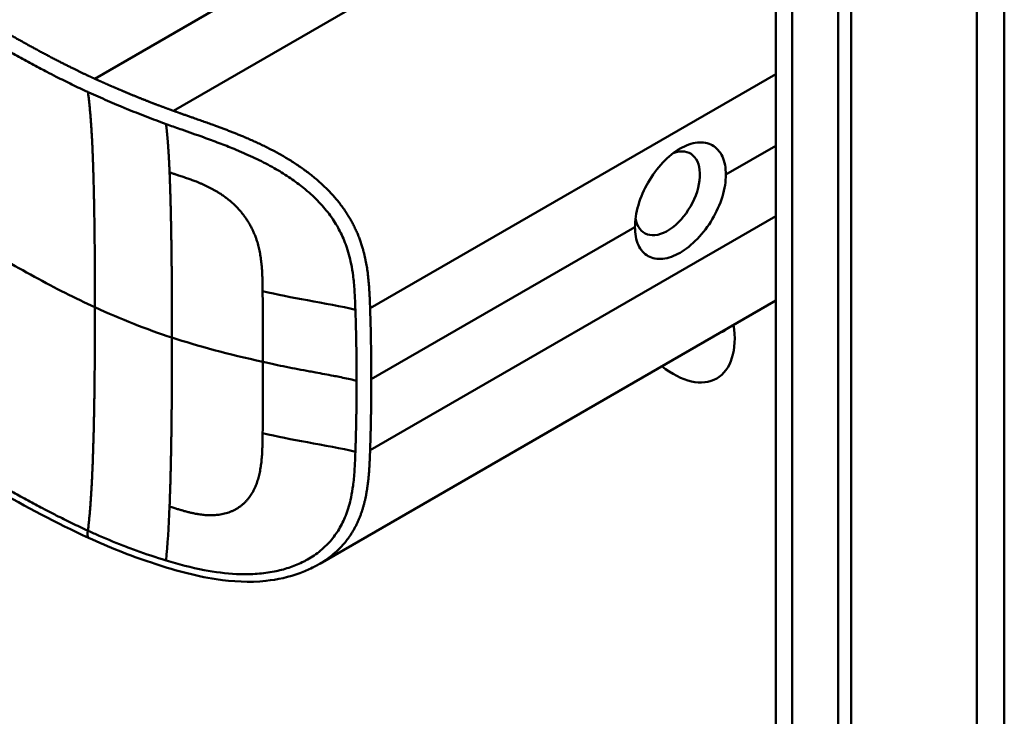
# Model space of a CAD drawing. Header units: millimetres. Extents: x 20 to 833, y 20 to 574.
# Tile 4 of 20: x 217 to 238, y 101 to 116. Entities that reach past the tile are written whole.
import ezdxf

# ---------------------------------------------------------------- set-up
doc = ezdxf.new("R2010")
doc.units = ezdxf.units.MM
doc.header["$LTSCALE"] = 2
doc.layers.add('Sichtbare Kanten(DIN)', color=7, linetype='Continuous', lineweight=50)
doc.layers.add('Sichtbare tangentiale Kanten(DIN)', color=7, linetype='Continuous', lineweight=50)

msp = doc.modelspace()

# ---------------------------------------------------------------- linework, layer by layer
at = {"layer": 'Sichtbare Kanten(DIN)'}
for p, q in [((232.892, 71.596), (232.892, 133.464)), ((234.508, 132.888), (234.508, 70.366)), ((234.233, 70.208), (234.233, 132.729)), ((223.086, 112.669), (223.086, 112.669)), ((232.892, 110.1), (223.124, 104.46))]:
    msp.add_line(p, q, dxfattribs=at)
for centre, major_axis, start_param, end_param in [((230.573, 112.396), (0.492, 0.852), 2.540385, 6.888941), ((230.698, 110.042), (0.93, -1.611), 5.310049, 7.256321), ((231.264, 110.368), (0.53, -0.918), 6.124253, 6.442118)]:
    msp.add_ellipse(centre, major_axis=major_axis, ratio=0.57735, start_param=start_param, end_param=end_param, dxfattribs=at)
for points, knots in [([(237.789, 136.73), (237.789, 125.843), (237.789, 114.957), (237.789, 94.334), (237.789, 84.598), (237.789, 74.862)], [0, 0, 0, 0, 10, 10, 18.943141, 18.943141, 18.943141, 18.943141]), ([(218.174, 105.014), (216.783, 105.653), (215.573, 106.412), (212.271, 108.335), (210.217, 109.531), (202.005, 114.313), (195.846, 117.9), (187.377, 122.831), (185.067, 124.176), (181.025, 126.531), (179.114, 127.455), (177.329, 128.897), (177.025, 129.197), (176.613, 129.754), (176.474, 130.005), (176.304, 130.473), (176.257, 130.689), (176.236, 131.011), (176.235, 131.113), (176.247, 131.296), (176.256, 131.373), (176.272, 131.473), (176.274, 131.482), (176.276, 131.495), (176.277, 131.5), (176.278, 131.507), (176.278, 131.51), (176.279, 131.514), (176.28, 131.516), (176.28, 131.518), (176.28, 131.518), (176.28, 131.519), (176.28, 131.52), (176.28, 131.521), (176.28, 131.521), (176.281, 131.522), (176.281, 131.522), (176.281, 131.523)], [0, 0, 0, 0, 1.330879, 1.330879, 3.517902, 3.517902, 10.078968, 10.078968, 12.539368, 12.539368, 14.385097, 14.385097, 14.827131, 14.827131, 15.157869, 15.157869, 15.425993, 15.425993, 15.548214, 15.548214, 15.639932, 15.639932, 15.648432, 15.648432, 15.652584, 15.652584, 15.654666, 15.654666, 15.655832, 15.655832, 15.656235, 15.656235, 15.656577, 15.656577, 15.657146, 15.657146, 15.657775, 15.657775, 15.657775, 15.657775]), ([(231.825, 112.798), (231.825, 112.939), (231.8, 113.075), (231.698, 113.294), (231.621, 113.376), (231.446, 113.474), (231.336, 113.497), (231.095, 113.472), (230.965, 113.425), (230.722, 113.285), (230.593, 113.182), (230.355, 112.93), (230.246, 112.781), (230.075, 112.482), (230, 112.312), (229.902, 111.978), (229.878, 111.814), (229.878, 111.673)], [-1.550092, -1.550092, -1.550092, -1.550092, -1.420561, -1.420561, -1.290997, -1.290997, -1.162206, -1.162206, -1.033415, -1.033415, -0.904355, -0.904355, -0.775296, -0.775296, -0.646001, -0.646001, -0.51674, -0.51674, -0.51674, -0.51674]), ([(231.825, 112.798), (231.825, 112.798), (231.825, 112.798), (231.825, 112.656), (231.8, 112.492), (231.698, 112.159), (231.621, 111.99), (231.446, 111.694), (231.336, 111.546), (231.095, 111.297), (230.965, 111.194), (230.844, 111.124), (230.722, 111.054), (230.593, 111.006), (230.355, 110.981), (230.246, 111.002), (230.075, 111.099), (230, 111.18), (229.902, 111.397), (229.878, 111.532), (229.878, 111.673), (229.878, 111.673), (229.878, 111.673)], [1.55009, 1.55009, 1.55009, 1.55009, 1.550123, 1.550123, 1.679687, 1.679687, 1.809251, 1.809251, 1.938041, 1.938041, 2.066832, 2.066832, 2.066832, 2.195892, 2.195892, 2.324951, 2.324951, 2.454246, 2.454246, 2.58354, 2.58354, 2.583573, 2.583573, 2.583573, 2.583573]), ([(223.124, 104.46), (223.123, 104.46), (223.121, 104.459), (223.118, 104.457), (223.117, 104.456), (223.112, 104.454), (223.11, 104.452), (223.101, 104.448), (223.096, 104.445), (223.079, 104.435), (223.068, 104.429), (223.027, 104.406), (222.997, 104.391), (222.88, 104.332), (222.792, 104.294), (222.468, 104.173), (222.221, 104.119), (221.621, 104.056), (221.26, 104.074), (220.431, 104.201), (219.964, 104.334), (219.052, 104.638), (218.601, 104.818), (218.174, 105.014)], [0, 0, 0, 0, 0.001294, 0.001294, 0.00269, 0.00269, 0.005129, 0.005129, 0.009712, 0.009712, 0.019866, 0.019866, 0.046471, 0.046471, 0.126297, 0.126297, 0.333994, 0.333994, 0.625513, 0.625513, 1.018787, 1.018787, 1.429049, 1.429049, 1.429049, 1.429049])]:
    msp.add_open_spline(points, degree=3, knots=knots, dxfattribs=at)
at = {"layer": 'Sichtbare tangentiale Kanten(DIN)'}
for p, q in [((233.243, 132.974), (233.243, 71.106)), ((231.223, 120.651), (219.989, 114.165)), ((221.468, 116.677), (218.306, 114.851)), ((232.892, 114.951), (224.204, 109.935)), ((231.825, 112.798), (232.892, 113.414)), ((232.892, 111.909), (224.204, 106.893)), ((224.229, 108.412), (229.878, 111.673)), ((221.902, 110.298), (221.902, 110.301)), ((221.902, 107.256), (221.902, 107.253)), ((218.157, 105.169), (218.159, 105.167))]:
    msp.add_line(p, q, dxfattribs=at)
for centre, major_axis, ratio, start_param, end_param in [((221.847, 108.535), (0.004, 3.508), 0.017337, 4.783225, 5.238941), ((221.847, 108.901), (0.002, -3.501), 0.017405, 1.081475, 1.537252)]:
    msp.add_ellipse(centre, major_axis=major_axis, ratio=ratio, start_param=start_param, end_param=end_param, dxfattribs=at)
for points, degree, knots in [([(218.306, 114.851), (218.306, 114.851), (218.302, 114.853), (218.23, 114.886), (218.091, 114.951), (217.882, 115.051), (217.613, 115.184), (217.291, 115.352), (216.976, 115.521), (216.663, 115.696), (216.35, 115.873), (215.653, 116.277), (214.569, 116.909), (213.099, 117.765), (211.242, 118.846), (208.998, 120.153), (206.754, 121.46), (204.511, 122.766), (202.267, 124.073), (200.023, 125.379), (197.78, 126.686), (195.536, 127.993), (193.292, 129.299), (191.272, 130.476), (189.477, 131.521), (187.907, 132.435), (186.562, 133.218), (185.44, 133.872), (184.317, 134.525), (183.194, 135.179), (182.072, 135.833), (181.105, 136.395), (180.297, 136.867), (179.641, 137.247), (179.148, 137.538), (178.815, 137.743), (178.491, 137.952), (178.18, 138.166), (177.885, 138.387), (177.555, 138.662), (177.208, 138.996), (176.876, 139.399), (176.603, 139.874), (176.444, 140.415), (176.43, 140.964), (176.591, 141.63), (177.033, 142.39), (177.729, 143.078), (178.54, 143.668), (179.36, 144.171), (180.008, 144.543), (180.44, 144.79), (180.784, 144.987), (180.99, 145.104), (181.143, 145.192), (181.245, 145.251), (181.297, 145.28)], 5, [0, 0, 0, 0, 0, 0, 0.000053, 0.006056, 0.116047, 0.226038, 0.33603, 0.446021, 0.556012, 0.666003, 0.775995, 0.885986, 1.682703, 2.479419, 3.276135, 4.072852, 4.869568, 5.666285, 6.463001, 7.259718, 8.056434, 8.853151, 9.649867, 10.446583, 10.844942, 11.2433, 11.641658, 12.040016, 12.438375, 12.836733, 13.235091, 13.633449, 13.75616, 13.87887, 14.001581, 14.124292, 14.247002, 14.369713, 14.492424, 14.615134, 14.860555, 15.105977, 15.351398, 15.596819, 15.84224, 16.087662, 16.578504, 17.069347, 17.314768, 17.560189, 17.652615, 17.745041, 17.837467, 17.933544, 17.933544, 17.933544, 17.933544, 17.933544, 17.933544]), ([(215.583, 115.95), (215.631, 115.922), (215.679, 115.894), (215.726, 115.866), (215.782, 115.834), (215.838, 115.801), (215.899, 115.766), (216.011, 115.701), (216.11, 115.644), (216.206, 115.589), (216.215, 115.584), (216.226, 115.578), (216.236, 115.572), (216.336, 115.515), (216.428, 115.462), (216.523, 115.409), (216.628, 115.35), (216.732, 115.292), (216.838, 115.234), (216.943, 115.177), (217.049, 115.12), (217.154, 115.064), (217.195, 115.043), (217.237, 115.021), (217.279, 114.999), (217.346, 114.964), (217.413, 114.929), (217.481, 114.895), (217.592, 114.838), (217.704, 114.783), (217.818, 114.727), (217.929, 114.674), (218.043, 114.62), (218.154, 114.569), (218.157, 114.568), (218.158, 114.567), (218.159, 114.567)], 3, [0, 0, 0, 0, 0.0507807, 0.0507807, 0.0507807, 0.1102021, 0.1102021, 0.1102021, 0.2202767, 0.2202767, 0.2202767, 0.2309529, 0.2309529, 0.2309529, 0.3302295, 0.3302295, 0.3302295, 0.4395805, 0.4395805, 0.4395805, 0.5485418, 0.5485418, 0.5485418, 0.5906345, 0.5906345, 0.5906345, 0.6580998, 0.6580998, 0.6580998, 0.7689055, 0.7689055, 0.7689055, 0.8770848, 0.8770848, 0.8770848, 0.8799746, 0.8799746, 0.8799746, 0.8799746]), ([(219.989, 114.165), (219.989, 114.165), (219.98, 114.168), (219.927, 114.187), (219.833, 114.222), (219.696, 114.272), (219.518, 114.34), (219.31, 114.422), (219.103, 114.505), (218.9, 114.59), (218.699, 114.676), (218.541, 114.745), (218.423, 114.798), (218.345, 114.833), (218.306, 114.851)], 5, [0, 0, 0, 0, 0, 0, 0.0000789, 0.0138137, 0.0766896, 0.1395656, 0.2024415, 0.2653174, 0.3281933, 0.3910693, 0.4539452, 0.516768, 0.516768, 0.516768, 0.516768, 0.516768, 0.516768]), ([(218.159, 114.567), (218.165, 114.564), (218.171, 114.561), (218.178, 114.558), (218.244, 114.528), (218.31, 114.498), (218.376, 114.469), (218.442, 114.439), (218.509, 114.41), (218.576, 114.381), (218.644, 114.352), (218.711, 114.323), (218.779, 114.294), (218.804, 114.283), (218.83, 114.273), (218.856, 114.262), (218.898, 114.244), (218.941, 114.226), (218.985, 114.209), (219.054, 114.18), (219.123, 114.152), (219.193, 114.125), (219.263, 114.097), (219.333, 114.069), (219.404, 114.042), (219.475, 114.014), (219.546, 113.987), (219.617, 113.961), (219.688, 113.934), (219.76, 113.907), (219.833, 113.881)], 3, [0, 0, 0, 0, 0.005938, 0.005938, 0.005938, 0.068767, 0.068767, 0.068767, 0.1314145, 0.1314145, 0.1314145, 0.1940469, 0.1940469, 0.1940469, 0.2177013, 0.2177013, 0.2177013, 0.256742, 0.256742, 0.256742, 0.3195011, 0.3195011, 0.3195011, 0.3822317, 0.3822317, 0.3822317, 0.4449585, 0.4449585, 0.4449585, 0.5075707, 0.5075707, 0.5075707, 0.5075707]), ([(224.204, 109.935), (224.204, 109.937), (224.199, 110.08), (224.188, 110.366), (224.158, 110.801), (224.048, 111.389), (223.678, 112.116), (223.063, 112.751), (222.317, 113.245), (221.52, 113.617), (220.894, 113.848), (220.437, 114.006), (220.137, 114.111), (219.989, 114.165)], 5, [0, 0, 0, 0, 0, 0, 0.002102, 0.219803, 0.437505, 0.655206, 0.872907, 1.090608, 1.308309, 1.52601, 1.743633, 1.743633, 1.743633, 1.743633, 1.743633, 1.743633]), ([(219.833, 113.881), (219.848, 113.875), (219.864, 113.87), (219.88, 113.864), (219.976, 113.829), (220.072, 113.795), (220.168, 113.762), (220.321, 113.708), (220.475, 113.654), (220.636, 113.596), (220.747, 113.556), (220.859, 113.515), (220.969, 113.473), (221.079, 113.432), (221.185, 113.39), (221.293, 113.346), (221.328, 113.331), (221.364, 113.316), (221.401, 113.301), (221.529, 113.246), (221.658, 113.188), (221.783, 113.128), (221.907, 113.068), (222.028, 113.005), (222.148, 112.937), (222.254, 112.877), (222.359, 112.812), (222.46, 112.745), (222.561, 112.678), (222.657, 112.609), (222.75, 112.535), (222.773, 112.517), (222.797, 112.498), (222.82, 112.478), (222.923, 112.392), (223.02, 112.302), (223.109, 112.209), (223.197, 112.115), (223.279, 112.018), (223.351, 111.919), (223.421, 111.822), (223.483, 111.724), (223.537, 111.622), (223.592, 111.52), (223.64, 111.414), (223.681, 111.302), (223.684, 111.294), (223.687, 111.286), (223.689, 111.279), (223.733, 111.156), (223.77, 111.024), (223.798, 110.884), (223.815, 110.798), (223.828, 110.716), (223.84, 110.63), (223.841, 110.62), (223.842, 110.61), (223.843, 110.601), (223.856, 110.493), (223.866, 110.382), (223.873, 110.267), (223.88, 110.151), (223.883, 110.065), (223.889, 109.902)], 3, [0, 0, 0, 0, 0.013527, 0.013527, 0.013527, 0.095792, 0.095792, 0.095792, 0.227559, 0.227559, 0.227559, 0.318199, 0.318199, 0.318199, 0.408838, 0.408838, 0.408838, 0.438587, 0.438587, 0.438587, 0.543091, 0.543091, 0.543091, 0.647595, 0.647595, 0.647595, 0.739004, 0.739004, 0.739004, 0.830413, 0.830413, 0.830413, 0.853725, 0.853725, 0.853725, 0.956085, 0.956085, 0.956085, 1.058446, 1.058446, 1.058446, 1.157356, 1.157356, 1.157356, 1.256266, 1.256266, 1.256266, 1.263312, 1.263312, 1.263312, 1.386941, 1.386941, 1.386941, 1.462444, 1.462444, 1.462444, 1.471505, 1.471505, 1.471505, 1.578132, 1.578132, 1.578132, 1.68476, 1.68476, 1.68476, 1.68476]), ([(221.902, 110.301), (221.9, 110.474), (221.896, 110.914), (221.829, 111.422), (221.529, 112.061), (220.948, 112.476), (220.466, 112.668), (220.091, 112.782), (219.908, 112.846)], 5, [0, 0, 0, 0, 0, 0, 0.2492, 0.4992, 0.7492, 0.9992, 0.9992, 0.9992, 0.9992, 0.9992, 0.9992]), ([(218.31, 109.955), (217.883, 110.15), (217.467, 110.361), (217.013, 110.609), (216.56, 110.856), (216.147, 111.097), (215.734, 111.338)], 3, [0, 0, 0, 0, 0.4403832, 0.4403832, 0.4403832, 0.8807664, 0.8807664, 0.8807664, 0.8807664]), ([(223.889, 109.902), (223.599, 109.974), (223.215, 110.041), (222.861, 110.105), (222.527, 110.166), (222.211, 110.229), (221.902, 110.298)], 3, [0, 0, 0, 0, 0.4619377, 0.4619377, 0.4619377, 0.8961211, 0.8961211, 0.8961211, 0.8961211]), ([(223.914, 108.38), (223.914, 108.443), (223.914, 108.506), (223.914, 108.569), (223.913, 108.885), (223.908, 109.2), (223.9, 109.519), (223.899, 109.582), (223.897, 109.645), (223.895, 109.706), (223.893, 109.767), (223.891, 109.83), (223.889, 109.895), (223.889, 109.898), (223.889, 109.9), (223.889, 109.902)], 3, [0, 0, 0, 0, 0.0579521, 0.0579521, 0.0579521, 0.3477131, 0.3477131, 0.3477131, 0.4058533, 0.4058533, 0.4058533, 0.4636935, 0.4636935, 0.4636935, 0.4658128, 0.4658128, 0.4658128, 0.4658128]), ([(224.229, 108.412), (224.229, 108.476), (224.229, 108.539), (224.229, 108.602), (224.229, 108.666), (224.228, 108.729), (224.228, 108.793), (224.227, 108.856), (224.227, 108.92), (224.226, 108.983), (224.225, 109.046), (224.224, 109.11), (224.223, 109.173), (224.222, 109.237), (224.221, 109.3), (224.219, 109.364), (224.218, 109.427), (224.217, 109.49), (224.215, 109.554), (224.213, 109.618), (224.212, 109.682), (224.21, 109.745), (224.208, 109.809), (224.206, 109.872), (224.204, 109.935)], 3, [0.000019, 0.000019, 0.000019, 0.000019, 0.0581611, 0.0581611, 0.0581611, 0.1162844, 0.1162844, 0.1162844, 0.1744076, 0.1744076, 0.1744076, 0.2325309, 0.2325309, 0.2325309, 0.2906542, 0.2906542, 0.2906542, 0.3487774, 0.3487774, 0.3487774, 0.4069007, 0.4069007, 0.4069007, 0.4650424, 0.4650424, 0.4650424, 0.4650424]), ([(221.908, 108.784), (222.097, 108.741), (222.235, 108.712), (222.404, 108.678), (222.574, 108.644), (222.742, 108.613), (222.911, 108.582), (222.953, 108.574), (222.996, 108.566), (223.038, 108.558), (223.164, 108.535), (223.291, 108.512), (223.417, 108.487), (223.438, 108.483), (223.459, 108.479), (223.48, 108.475), (223.501, 108.471), (223.521, 108.466), (223.542, 108.462), (223.647, 108.441), (223.751, 108.419), (223.854, 108.395), (223.874, 108.39), (223.895, 108.385), (223.914, 108.38)], 3, [0, 0, 0, 0, 0.1300988, 0.1300988, 0.1300988, 0.2601975, 0.2601975, 0.2601975, 0.2927222, 0.2927222, 0.2927222, 0.3902963, 0.3902963, 0.3902963, 0.4065586, 0.4065586, 0.4065586, 0.422821, 0.422821, 0.422821, 0.5041327, 0.5041327, 0.5041327, 0.5203951, 0.5203951, 0.5203951, 0.5203951]), ([(224.204, 106.893), (224.204, 106.893), (224.205, 106.93), (224.208, 107.006), (224.211, 107.119), (224.215, 107.273), (224.22, 107.462), (224.223, 107.652), (224.226, 107.842), (224.228, 108.032), (224.229, 108.184), (224.229, 108.298), (224.229, 108.374), (224.229, 108.412)], 5, [0, 0, 0, 0, 0, 0, 0.00002, 0.0581515, 0.116283, 0.1744144, 0.2325459, 0.2906774, 0.3488089, 0.4069404, 0.465034, 0.465034, 0.465034, 0.465034, 0.465034, 0.465034]), ([(221.902, 107.253), (221.9, 107.08), (221.896, 106.624), (221.828, 106.129), (221.531, 105.586), (220.946, 105.434), (220.468, 105.509), (220.157, 105.607), (219.908, 105.684)], 5, [0, 0, 0, 0, 0, 0, 0.2491944, 0.4991944, 0.7491944, 0.9991944, 0.9991944, 0.9991944, 0.9991944, 0.9991944, 0.9991944]), ([(223.889, 106.86), (223.599, 106.931), (223.215, 106.998), (222.86, 107.063), (222.527, 107.123), (222.211, 107.186), (221.902, 107.256)], 3, [0, 0, 0, 0, 0.461945, 0.461945, 0.461945, 0.8961195, 0.8961195, 0.8961195, 0.8961195]), ([(219.833, 104.531), (220.099, 104.451), (220.374, 104.377), (220.65, 104.324), (220.881, 104.279), (221.113, 104.249), (221.345, 104.238), (221.364, 104.237), (221.384, 104.236), (221.404, 104.236), (221.532, 104.232), (221.661, 104.235), (221.785, 104.244), (221.909, 104.253), (222.029, 104.269), (222.149, 104.293), (222.254, 104.313), (222.36, 104.34), (222.461, 104.374), (222.562, 104.407), (222.657, 104.445), (222.75, 104.49), (222.774, 104.502), (222.798, 104.514), (222.822, 104.527), (222.924, 104.582), (223.021, 104.645), (223.11, 104.715), (223.198, 104.785), (223.279, 104.863), (223.352, 104.945), (223.421, 105.025), (223.483, 105.11), (223.538, 105.201), (223.592, 105.291), (223.64, 105.388), (223.681, 105.492), (223.684, 105.5), (223.687, 105.507), (223.69, 105.514), (223.732, 105.626), (223.768, 105.749), (223.796, 105.881), (223.814, 105.966), (223.828, 106.048), (223.839, 106.135), (223.841, 106.147), (223.842, 106.157), (223.843, 106.168), (223.856, 106.274), (223.866, 106.383), (223.873, 106.498), (223.88, 106.612), (223.883, 106.698), (223.889, 106.86)], 3, [0, 0, 0, 0, 0.230762, 0.230762, 0.230762, 0.423227, 0.423227, 0.423227, 0.439515, 0.439515, 0.439515, 0.543734, 0.543734, 0.543734, 0.647952, 0.647952, 0.647952, 0.739173, 0.739173, 0.739173, 0.830393, 0.830393, 0.830393, 0.854195, 0.854195, 0.854195, 0.956483, 0.956483, 0.956483, 1.058772, 1.058772, 1.058772, 1.157514, 1.157514, 1.157514, 1.256255, 1.256255, 1.256255, 1.263482, 1.263482, 1.263482, 1.383867, 1.383867, 1.383867, 1.461303, 1.461303, 1.461303, 1.471606, 1.471606, 1.471606, 1.578168, 1.578168, 1.578168, 1.684731, 1.684731, 1.684731, 1.684731]), ([(223.124, 104.46), (223.236, 104.525), (223.467, 104.683), (223.773, 104.981), (224.052, 105.484), (224.158, 106.035), (224.188, 106.464), (224.199, 106.749), (224.204, 106.891), (224.204, 106.893)], 5, [0.9013192, 0.9013192, 0.9013192, 0.9013192, 0.9013192, 0.9013192, 1.088696, 1.3063885, 1.5240809, 1.7417733, 1.7438745, 1.7438745, 1.7438745, 1.7438745, 1.7438745, 1.7438745]), ([(215.583, 106.551), (215.629, 106.524), (215.676, 106.496), (215.722, 106.469), (215.779, 106.436), (215.836, 106.403), (215.899, 106.367), (216.011, 106.302), (216.109, 106.245), (216.205, 106.19), (216.213, 106.185), (216.222, 106.18), (216.231, 106.175), (216.332, 106.118), (216.426, 106.064), (216.523, 106.01), (216.627, 105.951), (216.731, 105.893), (216.837, 105.836), (216.942, 105.778), (217.047, 105.721), (217.152, 105.666), (217.183, 105.65), (217.215, 105.633), (217.247, 105.616), (217.324, 105.576), (217.401, 105.536), (217.479, 105.496), (217.591, 105.44), (217.702, 105.384), (217.815, 105.33), (217.928, 105.275), (218.043, 105.221), (218.157, 105.169)], 3, [0, 0, 0, 0, 0.0493687, 0.0493687, 0.0493687, 0.1101418, 0.1101418, 0.1101418, 0.2201433, 0.2201433, 0.2201433, 0.2290985, 0.2290985, 0.2290985, 0.3299892, 0.3299892, 0.3299892, 0.4391613, 0.4391613, 0.4391613, 0.5480388, 0.5480388, 0.5480388, 0.5800984, 0.5800984, 0.5800984, 0.6576871, 0.6576871, 0.6576871, 0.7681813, 0.7681813, 0.7681813, 0.8792555, 0.8792555, 0.8792555, 0.8792555]), ([(218.175, 105.017), (218.165, 105.02), (218.158, 105.029), (218.154, 105.045), (218.147, 105.073), (218.151, 105.118), (218.157, 105.169)], 3, [0.4569914, 0.4569914, 0.4569914, 0.4569914, 0.6504188, 0.6504188, 0.6504188, 1, 1, 1, 1]), ([(218.159, 105.167), (218.164, 105.165), (218.17, 105.162), (218.175, 105.16), (218.249, 105.126), (218.326, 105.092), (218.398, 105.06), (218.584, 104.979), (218.785, 104.897), (218.985, 104.82), (219.002, 104.814), (219.02, 104.807), (219.038, 104.8), (219.09, 104.781), (219.141, 104.762), (219.193, 104.743), (219.401, 104.668), (219.615, 104.597), (219.833, 104.531)], 3, [0, 0, 0, 0, 0.0053162, 0.0053162, 0.0053162, 0.0755048, 0.0755048, 0.0755048, 0.2568405, 0.2568405, 0.2568405, 0.2725259, 0.2725259, 0.2725259, 0.3194664, 0.3194664, 0.3194664, 0.5075707, 0.5075707, 0.5075707, 0.5075707])]:
    msp.add_open_spline(points, degree=degree, knots=knots, dxfattribs=at)
for points, degree in [([(237.203, 74.046), (237.203, 104.98), (237.203, 135.914)], 2), ([(218.31, 109.955), (218.31, 111.089), (218.3, 112.218), (218.278, 113.235), (218.238, 114.028), (218.159, 114.567)], 5), ([(219.908, 112.846), (219.898, 113.094), (219.885, 113.324), (219.87, 113.533), (219.853, 113.719), (219.833, 113.881)], 5), ([(219.908, 112.846), (219.932, 112.279), (219.947, 111.613), (219.956, 110.871), (219.96, 110.09), (219.96, 109.305)], 5), ([(218.31, 109.954), (218.31, 108.82), (218.3, 107.679), (218.278, 106.638), (218.238, 105.797), (218.159, 105.167)], 5), ([(219.96, 109.305), (219.413, 109.484), (218.871, 109.697), (218.31, 109.955)], 3), ([(219.908, 105.684), (219.932, 106.288), (219.947, 106.978), (219.956, 107.733), (219.96, 108.521), (219.96, 109.305)], 5), ([(219.96, 109.305), (220.515, 109.124), (221.164, 108.95), (221.908, 108.784)], 3), ([(219.908, 105.684), (219.89, 105.241), (219.866, 104.853), (219.833, 104.531)], 3)]:
    msp.add_open_spline(points, degree=degree, dxfattribs=at)
msp.add_rational_spline([(223.914, 108.38), (223.914, 108.348), (223.914, 108.317), (223.914, 108.285), (223.914, 108.253), (223.914, 108.222), (223.914, 108.19), (223.913, 107.938), (223.91, 107.686), (223.905, 107.434), (223.903, 107.373), (223.902, 107.31), (223.9, 107.245), (223.899, 107.178), (223.897, 107.115), (223.895, 107.055), (223.893, 106.995), (223.891, 106.933), (223.889, 106.867), (223.889, 106.865), (223.889, 106.862), (223.889, 106.86)], [1, 1, 1, 1, 1.00008958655, 1.00008958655, 1, 1, 1, 1, 1.00223380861, 1.00223380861, 1, 1.00382742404, 1.00382742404, 1, 1.00355055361, 1.00355055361, 1, 1, 1, 1], degree=3, knots=[0, 0, 0, 0, 0.0289474, 0.0289474, 0.0289474, 0.0578949, 0.0578949, 0.0578949, 0.2897354, 0.2897354, 0.2897354, 0.347694, 0.347694, 0.347694, 0.4058538, 0.4058538, 0.4058538, 0.4636922, 0.4636922, 0.4636922, 0.4658129, 0.4658129, 0.4658129, 0.4658129], dxfattribs=at)

doc.saveas('drawing.dxf')
